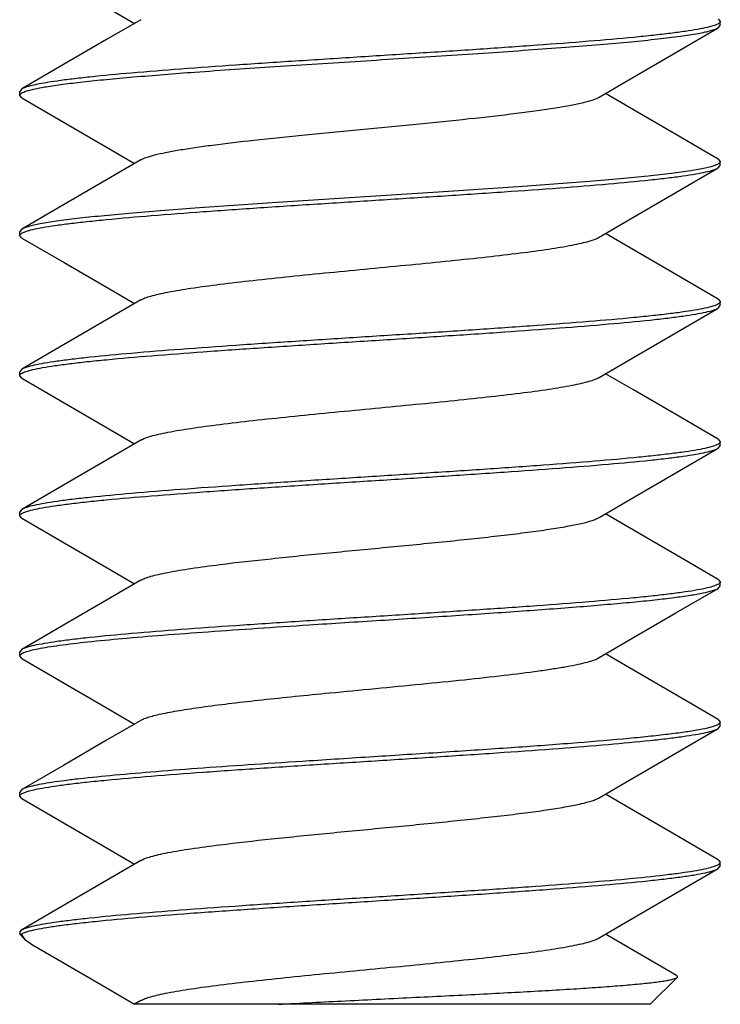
# Model space of a CAD drawing. Header units: millimetres. Extents: x 67 to 603, y -181 to 192.
# Tile 10 of 19: x 148.94 to 150.94, y -134.66 to -131.85. Entities that reach past the tile are written whole.
import ezdxf

# ---------------------------------------------------------------- set-up
doc = ezdxf.new("R2010")
doc.units = ezdxf.units.MM
doc.header["$LTSCALE"] = 16.335
doc.layers.add('SCR-01490', color=7, linetype='CONTINUOUS')

msp = doc.modelspace()

# ---------------------------------------------------------------- linework, layer by layer
at = {"layer": 'SCR-01490', "color": 7, "linetype": 'Continuous'}
for p, q in [((150.9267, -131.8664), (150.9196, -131.8692)), ((150.9304, -131.8506), (150.9364, -131.8576)), ((150.9364, -131.8691), (150.9364, -131.8576)), ((150.9304, -131.8761), (150.9364, -131.8691)), ((148.9424, -132.0506), (148.9364, -132.0576)), ((148.9364, -132.0691), (148.9364, -132.0576)), ((148.9424, -132.0761), (148.9364, -132.0691)), ((150.9304, -132.2506), (150.9364, -132.2576)), ((150.9364, -132.2691), (150.9364, -132.2576)), ((150.9304, -132.2761), (150.9364, -132.2691)), ((148.9424, -132.4506), (148.9364, -132.4576)), ((148.9364, -132.4691), (148.9364, -132.4576)), ((148.946, -132.4603), (148.9535, -132.4573)), ((148.9424, -132.4761), (148.9364, -132.4691)), ((150.9304, -132.6506), (150.9364, -132.6576)), ((150.9267, -132.6664), (150.9196, -132.6692)), ((150.9304, -132.6761), (150.9364, -132.6691)), ((150.9364, -132.6691), (150.9364, -132.6576)), ((148.9424, -132.8506), (148.9364, -132.8576)), ((148.9364, -132.8691), (148.9364, -132.8576)), ((148.9424, -132.8761), (148.9364, -132.8691)), ((150.9268, -133.0664), (150.9195, -133.0693)), ((150.9304, -133.0506), (150.9364, -133.0576)), ((150.9304, -133.0761), (150.9364, -133.0691)), ((150.9364, -133.0691), (150.9364, -133.0576)), ((148.9424, -133.2506), (148.9364, -133.2576)), ((148.9364, -133.2691), (148.9364, -133.2576)), ((148.9424, -133.2761), (148.9364, -133.2691)), ((148.946, -133.2603), (148.9534, -133.2574)), ((150.9268, -133.4664), (150.9194, -133.4693)), ((150.9304, -133.4506), (150.9364, -133.4576)), ((150.9304, -133.4761), (150.9364, -133.4691)), ((150.9364, -133.4691), (150.9364, -133.4576)), ((148.9424, -133.6506), (148.9364, -133.6576)), ((148.9364, -133.6691), (148.9364, -133.6576)), ((148.9424, -133.6761), (148.9364, -133.6691)), ((150.9304, -133.8506), (150.9364, -133.8576)), ((150.9364, -133.8691), (150.9364, -133.8576)), ((150.9304, -133.8761), (150.9364, -133.8691)), ((148.9424, -134.0506), (148.9364, -134.0576)), ((148.9364, -134.0691), (148.9364, -134.0576)), ((148.9461, -134.0602), (148.9532, -134.0574)), ((148.9424, -134.0761), (148.9364, -134.0691)), ((150.9304, -134.2506), (150.9364, -134.2576)), ((150.9304, -134.2761), (150.9364, -134.2691)), ((150.9364, -134.2691), (150.9364, -134.2576)), ((148.9364, -134.4576), (148.9424, -134.4506)), ((148.9364, -134.4576), (148.9364, -134.4633)), ((148.9501, -134.477), (148.9364, -134.4633)), ((148.9364, -134.4633), (148.9405, -134.4633)), ((148.9405, -134.4633), (148.9439, -134.4613)), ((148.9405, -134.4633), (148.9501, -134.477)), ((148.9501, -134.477), (148.9733, -134.494)), ((150.7364, -134.6633), (150.8133, -134.5865)), ((149.2818, -134.6528), (149.2639, -134.6633)), ((150.7364, -134.6633), (149.2639, -134.6633))]:
    msp.add_line(p, q, dxfattribs=at)
for points in [[(148.9424, -131.6761), (149.063, -131.7462), (149.1858, -131.8177), (149.2639, -131.8633)], [(149.2818, -131.8528), (149.1845, -131.9097), (149.0617, -131.9812), (148.9424, -132.0506)], [(150.591, -132.0738), (150.6871, -132.0177), (150.8099, -131.9462), (150.9304, -131.8761)], [(150.9304, -132.2506), (150.8111, -132.1812), (150.6883, -132.1097), (150.609, -132.0633)], [(148.9424, -132.0761), (149.063, -132.1462), (149.1858, -132.2177), (149.2639, -132.2633)], [(149.2818, -132.2528), (149.1845, -132.3097), (149.0617, -132.3812), (148.9424, -132.4506)], [(150.591, -132.4738), (150.6871, -132.4177), (150.8099, -132.3462), (150.9304, -132.2761)], [(148.9424, -132.4761), (149.063, -132.5462), (149.1858, -132.6177), (149.2639, -132.6633)], [(150.9304, -132.6506), (150.8111, -132.5812), (150.6883, -132.5097), (150.609, -132.4633)], [(149.2818, -132.6528), (149.1845, -132.7097), (149.0617, -132.7812), (148.9424, -132.8506)], [(150.591, -132.8738), (150.6871, -132.8177), (150.8099, -132.7462), (150.9304, -132.6761)], [(148.9424, -132.8761), (149.063, -132.9462), (149.1858, -133.0177), (149.2639, -133.0633)], [(150.9304, -133.0506), (150.8111, -132.9812), (150.6883, -132.9097), (150.609, -132.8633)], [(149.2818, -133.0528), (149.1845, -133.1097), (149.0617, -133.1812), (148.9424, -133.2506)], [(150.591, -133.2738), (150.6871, -133.2177), (150.8099, -133.1462), (150.9304, -133.0761)], [(150.9304, -133.4506), (150.8111, -133.3812), (150.6883, -133.3097), (150.609, -133.2633)], [(148.9424, -133.2761), (149.063, -133.3462), (149.1858, -133.4177), (149.2639, -133.4633)], [(149.2818, -133.4528), (149.1845, -133.5097), (149.0617, -133.5812), (148.9424, -133.6506)], [(150.591, -133.6738), (150.6871, -133.6177), (150.8099, -133.5462), (150.9304, -133.4761)], [(150.9304, -133.8506), (150.8111, -133.7812), (150.6883, -133.7097), (150.609, -133.6633)], [(148.9424, -133.6761), (149.063, -133.7462), (149.1858, -133.8177), (149.2639, -133.8633)], [(149.2818, -133.8528), (149.1845, -133.9097), (149.0617, -133.9812), (148.9424, -134.0506)], [(150.591, -134.0738), (150.6871, -134.0177), (150.8099, -133.9462), (150.9304, -133.8761)], [(148.9424, -134.0761), (149.063, -134.1462), (149.1858, -134.2177), (149.2639, -134.2633)], [(150.9304, -134.2506), (150.8111, -134.1812), (150.6883, -134.1097), (150.609, -134.0633)], [(149.2818, -134.2528), (149.1845, -134.3097), (149.0617, -134.3812), (148.9424, -134.4506)], [(150.591, -134.4738), (150.6871, -134.4177), (150.8099, -134.3462), (150.9304, -134.2761)], [(150.8115, -134.5814), (150.6883, -134.5097), (150.609, -134.4633)], [(148.9733, -134.494), (149.063, -134.5462), (149.1858, -134.6177), (149.2639, -134.6633)]]:
    msp.add_lwpolyline(points, dxfattribs=at)
for points, knots in [([(150.9347, -131.8613), (150.9337, -131.8623), (150.9312, -131.8642), (150.9284, -131.8657), (150.9267, -131.8664)], [0, 0, 0, 0, 0.429328, 1, 1, 1, 1]), ([(150.9364, -131.8576), (150.9364, -131.8579), (150.9362, -131.8593), (150.9354, -131.8605), (150.9347, -131.8613)], [0, 0, 0, 0, 0.224787, 1, 1, 1, 1]), ([(150.9196, -131.8692), (150.913, -131.8715), (150.8971, -131.8757), (150.8694, -131.8812), (150.8343, -131.8867), (150.7921, -131.8923), (150.7432, -131.8979), (150.6656, -131.9058), (150.5549, -131.9153), (150.4084, -131.9264), (150.2469, -131.9376), (150.0756, -131.9487), (149.8999, -131.9599), (149.7254, -131.971), (149.5576, -131.9822), (149.4017, -131.9933), (149.2627, -132.0043), (149.1595, -132.0139), (149.0886, -132.0218), (149.0453, -132.0274), (149.0089, -132.033), (148.9799, -132.0385), (148.9605, -132.0433), (148.9488, -132.0474), (148.9443, -132.0495), (148.9424, -132.0506)], [0, 0, 0, 0, 0.010516, 0.02476, 0.042673, 0.06413, 0.088981, 0.117032, 0.181851, 0.256575, 0.338863, 0.42613, 0.515627, 0.604538, 0.690066, 0.769521, 0.84041, 0.900514, 0.925928, 0.947978, 0.966508, 0.981386, 0.992543, 0.996726, 1, 1, 1, 1]), ([(149.4364, -132.0024), (149.5124, -131.9968), (149.6699, -131.9861), (149.9095, -131.9708), (150.1128, -131.9579), (150.2726, -131.9473), (150.3858, -131.9395), (150.4922, -131.9317), (150.59, -131.9239), (150.6778, -131.9161), (150.7542, -131.9084), (150.8181, -131.9007), (150.863, -131.8939), (150.8918, -131.8883), (150.9081, -131.8845), (150.9206, -131.8806), (150.9276, -131.8777), (150.9304, -131.8761)], [0, 0, 0, 0, 0.152248, 0.315557, 0.479988, 0.559475, 0.635511, 0.706934, 0.772657, 0.831676, 0.883102, 0.926168, 0.960248, 0.973772, 0.984902, 0.993633, 1, 1, 1, 1]), ([(148.9513, -132.0581), (148.9549, -132.0568), (148.9631, -132.0542), (148.9833, -132.0492), (149.0156, -132.0433), (149.0626, -132.0365), (149.12, -132.0297), (149.1871, -132.0229), (149.2937, -132.0133), (149.3778, -132.0067), (149.4364, -132.0024)], [0, 0, 0, 0, 0.023351, 0.05242, 0.127634, 0.225091, 0.343775, 0.482312, 0.639115, 1, 1, 1, 1]), ([(148.9364, -132.0691), (148.9364, -132.0669), (148.9398, -132.0635), (148.9452, -132.0605), (148.9491, -132.0589), (148.9513, -132.0581)], [0, 0, 0, 0, 0.347505, 0.630414, 1, 1, 1, 1]), ([(149.6046, -132.1967), (149.6535, -132.1912), (149.755, -132.1808), (149.9096, -132.1659), (150.0658, -132.151), (150.2144, -132.1361), (150.3296, -132.1233), (150.4116, -132.1127), (150.4634, -132.1051), (150.5075, -132.0976), (150.5434, -132.0901), (150.5678, -132.0836), (150.5827, -132.0781), (150.5885, -132.0753), (150.591, -132.0738)], [0, 0, 0, 0, 0.148355, 0.307395, 0.468028, 0.621024, 0.757634, 0.817315, 0.870095, 0.915244, 0.952175, 0.980461, 0.991315, 1, 1, 1, 1]), ([(149.2818, -132.2528), (149.2868, -132.2499), (149.3, -132.2447), (149.3237, -132.2379), (149.3549, -132.2311), (149.3931, -132.2242), (149.4379, -132.2173), (149.509, -132.2076), (149.5653, -132.201), (149.6046, -132.1967)], [0, 0, 0, 0, 0.053057, 0.128336, 0.225664, 0.344131, 0.482481, 0.639189, 1, 1, 1, 1]), ([(150.9364, -132.2576), (150.9364, -132.2598), (150.933, -132.2632), (150.9275, -132.2662), (150.9236, -132.2678), (150.9214, -132.2686)], [0, 0, 0, 0, 0.347087, 0.630117, 1, 1, 1, 1]), ([(148.9535, -132.4573), (148.9601, -132.455), (148.9761, -132.4509), (149.0039, -132.4454), (149.0391, -132.4398), (149.0813, -132.4343), (149.1304, -132.4287), (149.208, -132.4208), (149.3187, -132.4112), (149.4653, -132.4002), (149.6268, -132.389), (149.798, -132.3779), (149.9736, -132.3667), (150.148, -132.3556), (150.3158, -132.3445), (150.4715, -132.3334), (150.6104, -132.3223), (150.7135, -132.3127), (150.7843, -132.3048), (150.8276, -132.2992), (150.8639, -132.2937), (150.8929, -132.2882), (150.9124, -132.2834), (150.924, -132.2793), (150.9285, -132.2772), (150.9304, -132.2761)], [0, 0, 0, 0, 0.010571, 0.024865, 0.042824, 0.064324, 0.08921, 0.117292, 0.182155, 0.256903, 0.339197, 0.426451, 0.515919, 0.604789, 0.690271, 0.769679, 0.840521, 0.900582, 0.925977, 0.948011, 0.966528, 0.981396, 0.992546, 0.996727, 1, 1, 1, 1]), ([(150.9214, -132.2686), (150.9174, -132.2701), (150.9082, -132.2729), (150.8851, -132.2784), (150.8478, -132.2849), (150.7932, -132.2923), (150.7264, -132.2998), (150.6482, -132.3073), (150.5247, -132.3178), (150.3514, -132.3306), (150.1281, -132.3454), (149.8938, -132.3602), (149.662, -132.3751), (149.5098, -132.3855), (149.4364, -132.3909)], [0, 0, 0, 0, 0.008537, 0.019338, 0.04768, 0.084749, 0.130066, 0.183002, 0.242812, 0.379575, 0.532571, 0.69307, 0.851898, 1, 1, 1, 1]), ([(149.4364, -132.3909), (149.4038, -132.3933), (149.3413, -132.398), (149.2521, -132.4054), (149.1723, -132.4128), (149.1029, -132.4201), (149.0449, -132.4274), (149.0042, -132.4337), (148.9779, -132.439), (148.9631, -132.4427), (148.9515, -132.4463), (148.945, -132.4491), (148.9424, -132.4506)], [0, 0, 0, 0, 0.196683, 0.377079, 0.538571, 0.679071, 0.796711, 0.889974, 0.927113, 0.957817, 0.982077, 1, 1, 1, 1]), ([(148.9364, -132.4691), (148.9364, -132.4688), (148.9366, -132.4674), (148.9374, -132.4662), (148.9381, -132.4654)], [0, 0, 0, 0, 0.225208, 1, 1, 1, 1]), ([(148.9381, -132.4654), (148.939, -132.4644), (148.9416, -132.4625), (148.9443, -132.461), (148.946, -132.4603)], [0, 0, 0, 0, 0.429502, 1, 1, 1, 1]), ([(149.2818, -132.6528), (149.2856, -132.6506), (149.2952, -132.6464), (149.3123, -132.641), (149.3342, -132.6356), (149.3723, -132.6276), (149.4305, -132.6182), (149.5117, -132.6073), (149.6059, -132.5963), (149.7102, -132.5854), (149.8216, -132.5743), (149.9364, -132.5633), (150.0513, -132.5523), (150.1626, -132.5413), (150.267, -132.5303), (150.3611, -132.5194), (150.4423, -132.5085), (150.5005, -132.499), (150.5386, -132.4911), (150.5605, -132.4856), (150.5776, -132.4802), (150.5872, -132.476), (150.591, -132.4738)], [0, 0, 0, 0, 0.010052, 0.02359, 0.040635, 0.061103, 0.111782, 0.174216, 0.246554, 0.326613, 0.411963, 0.5, 0.588037, 0.673386, 0.753447, 0.825786, 0.88822, 0.938898, 0.959368, 0.976409, 0.989952, 1, 1, 1, 1]), ([(150.9196, -132.6692), (150.913, -132.6715), (150.8972, -132.6757), (150.8694, -132.6812), (150.8343, -132.6867), (150.7922, -132.6923), (150.7432, -132.6979), (150.6656, -132.7058), (150.555, -132.7153), (150.4084, -132.7264), (150.247, -132.7376), (150.0757, -132.7487), (149.9, -132.7599), (149.7255, -132.771), (149.5576, -132.7822), (149.4017, -132.7933), (149.2627, -132.8043), (149.1595, -132.8139), (149.0887, -132.8218), (149.0453, -132.8274), (149.0089, -132.833), (148.9799, -132.8385), (148.9605, -132.8433), (148.9488, -132.8474), (148.9443, -132.8495), (148.9424, -132.8506)], [0, 0, 0, 0, 0.010513, 0.024753, 0.042661, 0.064114, 0.08896, 0.117007, 0.181822, 0.256545, 0.338831, 0.426095, 0.515591, 0.604506, 0.690041, 0.769502, 0.840393, 0.900502, 0.925918, 0.947971, 0.966503, 0.981384, 0.992542, 0.996726, 1, 1, 1, 1]), ([(148.9535, -132.8573), (148.9602, -132.855), (148.9761, -132.8508), (149.004, -132.8453), (149.0392, -132.8398), (149.0815, -132.8342), (149.1305, -132.8286), (149.2082, -132.8208), (149.3189, -132.8112), (149.4655, -132.8001), (149.627, -132.789), (149.7982, -132.7779), (149.9737, -132.7667), (150.1481, -132.7556), (150.3159, -132.7445), (150.4716, -132.7334), (150.6105, -132.7223), (150.7136, -132.7127), (150.7843, -132.7048), (150.8277, -132.6992), (150.864, -132.6937), (150.8929, -132.6882), (150.9124, -132.6834), (150.924, -132.6793), (150.9285, -132.6772), (150.9304, -132.6761)], [0, 0, 0, 0, 0.010584, 0.024891, 0.042861, 0.06437, 0.089264, 0.117353, 0.182228, 0.256981, 0.33927, 0.426517, 0.515977, 0.604839, 0.690313, 0.769713, 0.840545, 0.900596, 0.925987, 0.948017, 0.966531, 0.981398, 0.992547, 0.996727, 1, 1, 1, 1]), ([(150.9347, -132.6613), (150.9337, -132.6623), (150.9312, -132.6642), (150.9283, -132.6657), (150.9267, -132.6664)], [0, 0, 0, 0, 0.429321, 1, 1, 1, 1]), ([(150.9364, -132.6576), (150.9364, -132.6579), (150.9362, -132.6593), (150.9354, -132.6605), (150.9347, -132.6613)], [0, 0, 0, 0, 0.224761, 1, 1, 1, 1]), ([(148.9364, -132.8691), (148.9364, -132.8688), (148.9366, -132.8674), (148.9374, -132.8662), (148.9381, -132.8654)], [0, 0, 0, 0, 0.225308, 1, 1, 1, 1]), ([(148.9381, -132.8654), (148.939, -132.8644), (148.9415, -132.8625), (148.9443, -132.8611), (148.9459, -132.8603)], [0, 0, 0, 0, 0.429545, 1, 1, 1, 1]), ([(148.9459, -132.8603), (148.9465, -132.86), (148.949, -132.8589), (148.9515, -132.858), (148.9535, -132.8573)], [0, 0, 0, 0, 0.226627, 1, 1, 1, 1]), ([(149.2818, -133.0528), (149.2856, -133.0506), (149.2952, -133.0464), (149.3123, -133.041), (149.3342, -133.0356), (149.3723, -133.0276), (149.4305, -133.0182), (149.5117, -133.0073), (149.6059, -132.9963), (149.7102, -132.9854), (149.8216, -132.9743), (149.9364, -132.9633), (150.0513, -132.9523), (150.1626, -132.9413), (150.267, -132.9303), (150.3611, -132.9194), (150.4423, -132.9085), (150.5005, -132.899), (150.5386, -132.8911), (150.5605, -132.8856), (150.5776, -132.8802), (150.5872, -132.876), (150.591, -132.8738)], [0, 0, 0, 0, 0.010048, 0.02359, 0.040632, 0.061101, 0.111779, 0.174213, 0.246552, 0.326613, 0.411962, 0.499999, 0.588036, 0.673386, 0.753446, 0.825783, 0.888217, 0.938897, 0.959365, 0.97641, 0.989948, 1, 1, 1, 1]), ([(150.9195, -133.0693), (150.9129, -133.0716), (150.897, -133.0757), (150.8692, -133.0812), (150.8341, -133.0868), (150.7919, -133.0923), (150.7429, -133.0979), (150.6653, -133.1058), (150.5546, -133.1154), (150.4081, -133.1265), (150.2466, -133.1376), (150.0753, -133.1487), (149.8997, -133.1599), (149.7252, -133.171), (149.5574, -133.1822), (149.4015, -133.1933), (149.2626, -133.2043), (149.1594, -133.2139), (149.0886, -133.2218), (149.0452, -133.2274), (149.0089, -133.233), (148.9799, -133.2385), (148.9605, -133.2433), (148.9488, -133.2474), (148.9443, -133.2495), (148.9424, -133.2506)], [0, 0, 0, 0, 0.010537, 0.0248, 0.042729, 0.0642, 0.089062, 0.117123, 0.181958, 0.256693, 0.338985, 0.426244, 0.515728, 0.604623, 0.690133, 0.76957, 0.840441, 0.900531, 0.925939, 0.947985, 0.966512, 0.981388, 0.992544, 0.996726, 1, 1, 1, 1]), ([(148.9534, -133.2574), (148.96, -133.2551), (148.9759, -133.2509), (149.0037, -133.2454), (149.0388, -133.2399), (149.0811, -133.2343), (149.13, -133.2287), (149.2077, -133.2208), (149.3183, -133.2113), (149.4649, -133.2002), (149.6264, -133.1891), (149.7976, -133.1779), (149.9733, -133.1668), (150.1477, -133.1556), (150.3155, -133.1445), (150.4714, -133.1334), (150.6103, -133.1223), (150.7134, -133.1127), (150.7842, -133.1048), (150.8276, -133.0992), (150.8639, -133.0937), (150.8929, -133.0882), (150.9124, -133.0834), (150.924, -133.0793), (150.9285, -133.0772), (150.9304, -133.0761)], [0, 0, 0, 0, 0.010546, 0.024818, 0.042755, 0.064234, 0.089102, 0.117168, 0.182011, 0.25675, 0.339045, 0.426305, 0.515784, 0.604673, 0.690175, 0.769603, 0.840465, 0.900546, 0.925949, 0.947992, 0.966516, 0.98139, 0.992544, 0.996726, 1, 1, 1, 1]), ([(150.9347, -133.0613), (150.9338, -133.0623), (150.9312, -133.0642), (150.9284, -133.0656), (150.9268, -133.0664)], [0, 0, 0, 0, 0.429396, 1, 1, 1, 1]), ([(150.9364, -133.0576), (150.9364, -133.0579), (150.9362, -133.0593), (150.9354, -133.0605), (150.9347, -133.0613)], [0, 0, 0, 0, 0.22495, 1, 1, 1, 1]), ([(148.9364, -133.2691), (148.9364, -133.2688), (148.9366, -133.2674), (148.9374, -133.2662), (148.9381, -133.2654)], [0, 0, 0, 0, 0.22502, 1, 1, 1, 1]), ([(148.9381, -133.2654), (148.9391, -133.2644), (148.9416, -133.2625), (148.9444, -133.261), (148.946, -133.2603)], [0, 0, 0, 0, 0.429425, 1, 1, 1, 1]), ([(149.2818, -133.4528), (149.2856, -133.4506), (149.2952, -133.4464), (149.3123, -133.441), (149.3342, -133.4356), (149.3723, -133.4276), (149.4305, -133.4182), (149.5288, -133.405), (149.6605, -133.3903), (149.823, -133.3741), (149.9933, -133.3579), (150.1348, -133.3442), (150.2431, -133.3328), (150.3172, -133.3245), (150.3847, -133.3163), (150.4445, -133.308), (150.4955, -133.2998), (150.5368, -133.2917), (150.5648, -133.2845), (150.5817, -133.2785), (150.5883, -133.2754), (150.591, -133.2738)], [0, 0, 0, 0, 0.010051, 0.023592, 0.040633, 0.061104, 0.111782, 0.174214, 0.285764, 0.411961, 0.544185, 0.673384, 0.734061, 0.790721, 0.842399, 0.888215, 0.927414, 0.959365, 0.983611, 0.992782, 1, 1, 1, 1]), ([(150.9194, -133.4693), (150.9128, -133.4716), (150.8968, -133.4758), (150.869, -133.4813), (150.8338, -133.4868), (150.7916, -133.4924), (150.7426, -133.498), (150.6649, -133.5058), (150.5542, -133.5154), (150.4077, -133.5265), (150.2462, -133.5376), (150.075, -133.5487), (149.8994, -133.5599), (149.7249, -133.571), (149.5572, -133.5822), (149.4014, -133.5933), (149.2624, -133.6043), (149.1593, -133.6139), (149.0885, -133.6218), (149.0452, -133.6274), (149.0089, -133.633), (148.9799, -133.6385), (148.9604, -133.6433), (148.9488, -133.6474), (148.9443, -133.6495), (148.9424, -133.6506)], [0, 0, 0, 0, 0.010562, 0.024849, 0.042801, 0.064293, 0.089173, 0.117248, 0.182104, 0.256847, 0.339135, 0.426386, 0.515856, 0.604736, 0.690231, 0.769651, 0.840501, 0.900569, 0.925966, 0.948003, 0.966523, 0.981394, 0.992546, 0.996727, 1, 1, 1, 1]), ([(150.9347, -133.4613), (150.9338, -133.4623), (150.9312, -133.4642), (150.9285, -133.4656), (150.9268, -133.4664)], [0, 0, 0, 0, 0.429476, 1, 1, 1, 1]), ([(150.9364, -133.4576), (150.9364, -133.4579), (150.9362, -133.4593), (150.9354, -133.4605), (150.9347, -133.4613)], [0, 0, 0, 0, 0.225146, 1, 1, 1, 1]), ([(149.7628, -133.5802), (149.8306, -133.5758), (149.9659, -133.5672), (150.1654, -133.5545), (150.3554, -133.5418), (150.5041, -133.5309), (150.6124, -133.5219), (150.6836, -133.5155), (150.747, -133.5091), (150.8019, -133.5027), (150.8479, -133.4963), (150.8843, -133.49), (150.9085, -133.4845), (150.9228, -133.4798), (150.9282, -133.4774), (150.9304, -133.4761)], [0, 0, 0, 0, 0.173773, 0.346479, 0.510981, 0.660438, 0.727562, 0.788675, 0.84315, 0.890438, 0.930062, 0.961655, 0.984967, 0.993504, 1, 1, 1, 1]), ([(148.9515, -133.658), (148.9568, -133.6561), (148.9693, -133.6525), (148.9911, -133.6478), (149.0183, -133.643), (149.0651, -133.6361), (149.1359, -133.6279), (149.2345, -133.6184), (149.3495, -133.6089), (149.4781, -133.5993), (149.6174, -133.5897), (149.7135, -133.5834), (149.7628, -133.5802)], [0, 0, 0, 0, 0.020601, 0.0479, 0.081843, 0.122275, 0.221734, 0.34409, 0.48657, 0.645882, 0.818376, 1, 1, 1, 1]), ([(148.9364, -133.6691), (148.9364, -133.6669), (148.9398, -133.6634), (148.9453, -133.6605), (148.9493, -133.6588), (148.9515, -133.658)], [0, 0, 0, 0, 0.34689, 0.629973, 1, 1, 1, 1]), ([(149.8212, -133.7744), (149.8647, -133.7702), (149.9515, -133.7619), (150.0798, -133.7495), (150.2025, -133.7372), (150.3148, -133.725), (150.3999, -133.7144), (150.4595, -133.7056), (150.4969, -133.6994), (150.5289, -133.6933), (150.5551, -133.6871), (150.5753, -133.6811), (150.5866, -133.6764), (150.591, -133.6738)], [0, 0, 0, 0, 0.168575, 0.336406, 0.496991, 0.644177, 0.772319, 0.827703, 0.876584, 0.918535, 0.953197, 0.980364, 1, 1, 1, 1]), ([(149.2818, -133.8528), (149.2851, -133.8509), (149.2931, -133.8473), (149.3073, -133.8425), (149.3252, -133.8377), (149.356, -133.8308), (149.4029, -133.8225), (149.4685, -133.8129), (149.5451, -133.8033), (149.6309, -133.7936), (149.724, -133.784), (149.7882, -133.7776), (149.8212, -133.7744)], [0, 0, 0, 0, 0.02089, 0.048243, 0.082132, 0.122459, 0.221665, 0.343835, 0.486236, 0.645562, 0.818223, 1, 1, 1, 1]), ([(150.9364, -133.8576), (150.9364, -133.8598), (150.933, -133.8632), (150.9276, -133.8661), (150.9236, -133.8678), (150.9214, -133.8686)], [0, 0, 0, 0, 0.3472, 0.630196, 1, 1, 1, 1]), ([(148.9532, -134.0574), (148.9598, -134.0551), (148.9757, -134.0509), (149.0034, -134.0454), (149.0385, -134.0399), (149.0807, -134.0343), (149.1297, -134.0287), (149.2073, -134.0209), (149.3179, -134.0113), (149.4644, -134.0002), (149.6259, -133.9891), (149.7972, -133.9779), (149.9729, -133.9668), (150.1474, -133.9556), (150.3152, -133.9445), (150.4711, -133.9334), (150.6101, -133.9223), (150.7133, -133.9127), (150.7842, -133.9048), (150.8275, -133.8992), (150.8639, -133.8937), (150.8929, -133.8882), (150.9124, -133.8834), (150.924, -133.8793), (150.9285, -133.8772), (150.9304, -133.8761)], [0, 0, 0, 0, 0.010516, 0.024759, 0.04267, 0.064126, 0.088975, 0.117024, 0.181842, 0.256566, 0.338852, 0.426115, 0.51561, 0.604523, 0.690055, 0.769512, 0.8404, 0.900506, 0.925921, 0.947973, 0.966505, 0.981384, 0.992543, 0.996726, 1, 1, 1, 1]), ([(150.9214, -133.8686), (150.9143, -133.8712), (150.8968, -133.8758), (150.8659, -133.8819), (150.826, -133.8879), (150.7776, -133.8941), (150.721, -133.9002), (150.6311, -133.9089), (150.5031, -133.9195), (150.3344, -133.9317), (150.1503, -133.9439), (149.9581, -133.9562), (149.828, -133.9644), (149.7628, -133.9687)], [0, 0, 0, 0, 0.019389, 0.046534, 0.081285, 0.123357, 0.17237, 0.22787, 0.356176, 0.503406, 0.663939, 0.831604, 1, 1, 1, 1]), ([(149.7628, -133.9687), (149.7109, -133.972), (149.6101, -133.9786), (149.4644, -133.9887), (149.3309, -133.9988), (149.213, -134.0088), (149.126, -134.0175), (149.0664, -134.0246), (149.0299, -134.0297), (148.9993, -134.0347), (148.9747, -134.0396), (148.9563, -134.0445), (148.9462, -134.0484), (148.9424, -134.0506)], [0, 0, 0, 0, 0.188646, 0.367054, 0.530608, 0.675142, 0.796973, 0.848399, 0.893057, 0.930693, 0.961102, 0.984186, 1, 1, 1, 1]), ([(148.9364, -134.0691), (148.9364, -134.0688), (148.9366, -134.0674), (148.9374, -134.0661), (148.9382, -134.0653)], [0, 0, 0, 0, 0.224786, 1, 1, 1, 1]), ([(148.9382, -134.0653), (148.9391, -134.0643), (148.9417, -134.0624), (148.9445, -134.061), (148.9461, -134.0602)], [0, 0, 0, 0, 0.429333, 1, 1, 1, 1]), ([(149.2818, -134.2528), (149.2856, -134.2506), (149.2952, -134.2464), (149.3123, -134.241), (149.3342, -134.2356), (149.3723, -134.2276), (149.4305, -134.2182), (149.5288, -134.205), (149.6605, -134.1903), (149.823, -134.1741), (149.9933, -134.1579), (150.1348, -134.1442), (150.2431, -134.1328), (150.3172, -134.1245), (150.3847, -134.1163), (150.4445, -134.108), (150.4955, -134.0998), (150.5368, -134.0917), (150.5648, -134.0845), (150.5817, -134.0785), (150.5883, -134.0754), (150.591, -134.0738)], [0, 0, 0, 0, 0.010048, 0.02359, 0.040633, 0.061101, 0.111779, 0.174213, 0.285762, 0.41196, 0.544184, 0.673384, 0.734061, 0.790722, 0.842398, 0.888216, 0.927416, 0.959364, 0.983614, 0.992781, 1, 1, 1, 1]), ([(148.9424, -134.4506), (148.9443, -134.4495), (148.9488, -134.4474), (148.9604, -134.4433), (148.9798, -134.4385), (149.0087, -134.433), (149.0449, -134.4275), (149.0881, -134.4219), (149.1586, -134.414), (149.2614, -134.4044), (149.3999, -134.3934), (149.5553, -134.3823), (149.7226, -134.3712), (149.8967, -134.3601), (150.072, -134.3489), (150.243, -134.3378), (150.4044, -134.3267), (150.5511, -134.3157), (150.6785, -134.3047), (150.7707, -134.2951), (150.8317, -134.2871), (150.8672, -134.2816), (150.8954, -134.2761), (150.9116, -134.2719), (150.9184, -134.2697)], [0, 0, 0, 0, 0.003268, 0.007441, 0.018563, 0.033398, 0.051864, 0.073843, 0.09917, 0.15908, 0.229751, 0.308983, 0.394299, 0.483031, 0.572397, 0.659597, 0.741902, 0.816736, 0.881765, 0.934974, 0.956623, 0.97475, 0.98923, 1, 1, 1, 1]), ([(148.9439, -134.4613), (148.9461, -134.4602), (148.9511, -134.4581), (148.9638, -134.4539), (148.9849, -134.449), (149.016, -134.4433), (149.0547, -134.4377), (149.1007, -134.432), (149.1753, -134.4239), (149.2836, -134.4141), (149.4287, -134.4028), (149.5906, -134.3915), (149.7638, -134.3801), (149.9428, -134.3687), (150.1215, -134.3573), (150.2941, -134.3459), (150.455, -134.3346), (150.5987, -134.3233), (150.7056, -134.3135), (150.7791, -134.3054), (150.824, -134.2997), (150.8617, -134.2941), (150.8917, -134.2885), (150.9118, -134.2835), (150.9238, -134.2793), (150.9285, -134.2772), (150.9304, -134.2761)], [0, 0, 0, 0, 0.003601, 0.008153, 0.020161, 0.036024, 0.055649, 0.078897, 0.105585, 0.1684, 0.242067, 0.324181, 0.412052, 0.502797, 0.593435, 0.680993, 0.762595, 0.835571, 0.897538, 0.923753, 0.946498, 0.965601, 0.980923, 0.992382, 0.996663, 1, 1, 1, 1]), ([(150.9184, -134.2697), (150.9192, -134.2694), (150.9223, -134.2683), (150.9253, -134.2671), (150.9274, -134.2661)], [0, 0, 0, 0, 0.277748, 1, 1, 1, 1]), ([(150.9274, -134.2661), (150.9289, -134.2654), (150.9316, -134.264), (150.934, -134.2621), (150.9348, -134.2611)], [0, 0, 0, 0, 0.569812, 1, 1, 1, 1]), ([(150.9348, -134.2611), (150.9351, -134.2609), (150.9359, -134.2598), (150.9364, -134.2585), (150.9364, -134.2576)], [0, 0, 0, 0, 0.285928, 1, 1, 1, 1]), ([(149.2818, -134.6528), (149.2856, -134.6506), (149.2952, -134.6464), (149.3123, -134.641), (149.3342, -134.6356), (149.3723, -134.6276), (149.4306, -134.6182), (149.5117, -134.6073), (149.6059, -134.5963), (149.7102, -134.5853), (149.8216, -134.5743), (149.9364, -134.5633), (150.0513, -134.5523), (150.1626, -134.5413), (150.267, -134.5303), (150.3612, -134.5194), (150.4423, -134.5085), (150.5005, -134.499), (150.5386, -134.4911), (150.5605, -134.4856), (150.5776, -134.4802), (150.5872, -134.4761), (150.591, -134.4738)], [0, 0, 0, 0, 0.010052, 0.023595, 0.040636, 0.061108, 0.111787, 0.17422, 0.246559, 0.32662, 0.411969, 0.500005, 0.588041, 0.67339, 0.75345, 0.825786, 0.888218, 0.938896, 0.959366, 0.976408, 0.989948, 1, 1, 1, 1]), ([(149.6744, -134.6633), (149.7386, -134.6598), (149.8692, -134.6531), (150.0646, -134.6435), (150.2262, -134.6355), (150.35, -134.629), (150.4356, -134.6242), (150.5147, -134.6195), (150.586, -134.6148), (150.6488, -134.6101), (150.7021, -134.6055), (150.7403, -134.6015), (150.7656, -134.5982), (150.7805, -134.5959), (150.7927, -134.5937), (150.8022, -134.5914), (150.8088, -134.5892), (150.8122, -134.5875), (150.8133, -134.5865)], [0, 0, 0, 0, 0.168804, 0.343418, 0.513423, 0.593581, 0.668984, 0.738583, 0.801445, 0.856735, 0.903744, 0.941901, 0.957514, 0.970764, 0.981626, 0.990086, 0.996171, 1, 1, 1, 1]), ([(150.8133, -134.5865), (150.8136, -134.5861), (150.8142, -134.5853), (150.8142, -134.5838), (150.8131, -134.5825), (150.8121, -134.5818), (150.8115, -134.5814)], [0, 0, 0, 0, 0.23463, 0.43004, 0.668112, 1, 1, 1, 1])]:
    msp.add_open_spline(points, degree=3, knots=knots, dxfattribs=at)

doc.saveas('drawing.dxf')
